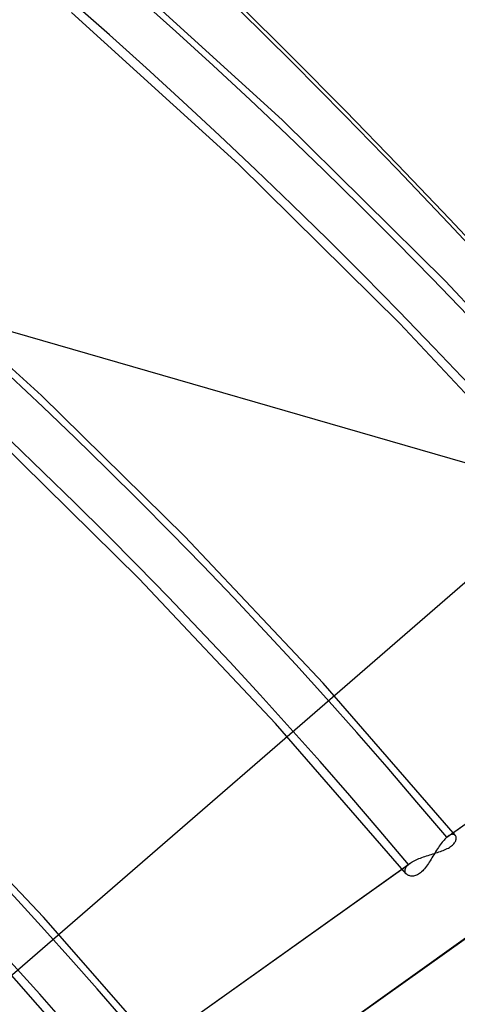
# Model space of a CAD drawing. Header units: millimetres. Extents: x -192 to 186, y -241 to 236.
# Tile 70 of 87: x 66 to 76, y 59 to 83. Entities that reach past the tile are written whole.
import ezdxf

# ---------------------------------------------------------------- set-up
doc = ezdxf.new("R2010")
doc.units = ezdxf.units.MM
doc.layers.add('MAIN-1', color=7, linetype='Continuous')
doc.layers.add('MAIN-2', color=7, linetype='Continuous')

msp = doc.modelspace()

# ---------------------------------------------------------------- linework, layer by layer
at = {"layer": 'MAIN-1'}
for centre, major_axis, start_param, end_param in [((-0.5, -0.433), (106.054, -122.46), 0.713724, 3.466968), ((-4.75, -4.114), (-100.489, 116.035), -2.427868, -0.857072), ((-40.5, -35.074), (-100.489, 116.035), -3.141592, -0.857072), ((-40.5, -35.074), (99.835, -115.279), 0, 2.284521)]:
    msp.add_ellipse(centre, major_axis=major_axis, ratio=0.75, start_param=start_param, end_param=end_param, dxfattribs=at)
at = {"layer": 'MAIN-2'}
for p, q in [((15.583, 89.716), (78.976, 71.416)), ((71.957, 80.543), (67.819, 84.309)), ((70.886, 79.456), (66.797, 83.176)), ((75.958, 76.594), (71.957, 80.543)), ((74.841, 75.555), (70.886, 79.456)), ((66.061, 73.792), (62.429, 77.082)), ((79.809, 72.476), (75.958, 76.594)), ((78.647, 71.487), (74.841, 75.555)), ((69.575, 70.343), (66.061, 73.792)), ((68.458, 69.305), (64.99, 72.705)), ((61.647, 56.408), (78.976, 71.416)), ((72.96, 66.747), (69.575, 70.343)), ((71.798, 65.759), (68.458, 69.305)), ((76.026, 63), (82.388, 67.525)), ((75.991, 62.972), (82.348, 67.494)), ((76.203, 63.016), (72.96, 66.747)), ((74.998, 62.08), (71.798, 65.759)), ((66.108, 61.019), (63.19, 64.093)), ((75.969, 62.953), (75.947, 62.93)), ((75.991, 62.972), (75.969, 62.953)), ((75.997, 62.978), (75.991, 62.972)), ((76.003, 62.983), (75.997, 62.978)), ((76.009, 62.987), (76.003, 62.983)), ((76.015, 62.992), (76.009, 62.987)), ((76.021, 62.996), (76.015, 62.992)), ((76.027, 63.001), (76.021, 62.996)), ((76.048, 63.014), (76.027, 63.001)), ((76.068, 63.026), (76.048, 63.014)), ((76.088, 63.035), (76.068, 63.026)), ((76.106, 63.041), (76.088, 63.035)), ((76.124, 63.044), (76.106, 63.041)), ((76.14, 63.045), (76.124, 63.044)), ((76.155, 63.044), (76.14, 63.045)), ((76.169, 63.04), (76.155, 63.044)), ((76.181, 63.035), (76.169, 63.04)), ((76.192, 63.027), (76.181, 63.035)), ((76.202, 63.018), (76.192, 63.027)), ((76.209, 63.008), (76.202, 63.018)), ((76.215, 62.996), (76.209, 63.008)), ((76.219, 62.984), (76.215, 62.996)), ((76.222, 62.97), (76.219, 62.984)), ((76.221, 62.923), (76.223, 62.939)), ((76.223, 62.955), (76.222, 62.97)), ((76.223, 62.939), (76.223, 62.955)), ((75.788, 62.724), (75.765, 62.69)), ((75.81, 62.758), (75.788, 62.724)), ((75.833, 62.791), (75.81, 62.758)), ((75.856, 62.822), (75.833, 62.791)), ((75.879, 62.852), (75.856, 62.822)), ((75.902, 62.88), (75.879, 62.852)), ((75.925, 62.906), (75.902, 62.88)), ((75.947, 62.93), (75.925, 62.906)), ((76.004, 62.695), (76.034, 62.71)), ((76.034, 62.71), (76.061, 62.726)), ((76.061, 62.726), (76.087, 62.743)), ((76.087, 62.743), (76.11, 62.76)), ((76.11, 62.76), (76.131, 62.778)), ((76.131, 62.778), (76.15, 62.796)), ((76.15, 62.796), (76.167, 62.814)), ((76.167, 62.814), (76.181, 62.833)), ((76.181, 62.833), (76.194, 62.852)), ((76.194, 62.852), (76.203, 62.87)), ((76.203, 62.87), (76.211, 62.888)), ((76.211, 62.888), (76.217, 62.906)), ((76.217, 62.906), (76.221, 62.923)), ((75.309, 62.45), (75.345, 62.464)), ((75.345, 62.464), (75.382, 62.478)), ((75.382, 62.478), (75.419, 62.492)), ((75.419, 62.492), (75.458, 62.505)), ((75.458, 62.505), (75.496, 62.518)), ((75.496, 62.518), (75.535, 62.53)), ((75.535, 62.53), (75.574, 62.542)), ((75.574, 62.542), (75.613, 62.554)), ((75.63, 62.47), (75.608, 62.434)), ((75.613, 62.554), (75.651, 62.566)), ((75.652, 62.507), (75.63, 62.47)), ((75.651, 62.566), (75.69, 62.578)), ((75.675, 62.544), (75.652, 62.507)), ((75.697, 62.581), (75.675, 62.544)), ((75.69, 62.578), (75.727, 62.59)), ((75.72, 62.618), (75.697, 62.581)), ((75.742, 62.654), (75.72, 62.618)), ((75.727, 62.59), (75.765, 62.602)), ((75.765, 62.69), (75.742, 62.654)), ((75.765, 62.602), (75.801, 62.614)), ((75.801, 62.614), (75.837, 62.626)), ((75.837, 62.626), (75.873, 62.639)), ((75.873, 62.639), (75.907, 62.652)), ((75.907, 62.652), (75.941, 62.665)), ((75.941, 62.665), (75.973, 62.68)), ((75.973, 62.68), (76.004, 62.695)), ((68.697, 57.784), (75.056, 62.307)), ((68.732, 57.812), (75.096, 62.338)), ((74.978, 62.205), (74.987, 62.225)), ((74.987, 62.225), (74.999, 62.245)), ((74.999, 62.245), (75.015, 62.266)), ((75.015, 62.266), (75.034, 62.287)), ((75.034, 62.287), (75.056, 62.307)), ((75.056, 62.307), (75.062, 62.313)), ((75.062, 62.313), (75.069, 62.318)), ((75.069, 62.318), (75.075, 62.323)), ((75.075, 62.323), (75.082, 62.328)), ((75.082, 62.328), (75.089, 62.333)), ((75.089, 62.333), (75.096, 62.339)), ((75.096, 62.339), (75.121, 62.356)), ((75.121, 62.356), (75.148, 62.372)), ((75.148, 62.372), (75.177, 62.389)), ((75.177, 62.389), (75.208, 62.405)), ((75.208, 62.405), (75.241, 62.42)), ((75.241, 62.42), (75.274, 62.435)), ((75.274, 62.435), (75.309, 62.45)), ((75.474, 62.232), (75.45, 62.203)), ((75.497, 62.263), (75.474, 62.232)), ((75.52, 62.295), (75.497, 62.263)), ((75.542, 62.329), (75.52, 62.295)), ((75.564, 62.363), (75.542, 62.329)), ((75.586, 62.398), (75.564, 62.363)), ((75.608, 62.434), (75.586, 62.398)), ((74.969, 62.166), (74.972, 62.185)), ((74.969, 62.147), (74.969, 62.166)), ((74.972, 62.129), (74.969, 62.147)), ((74.972, 62.185), (74.978, 62.205)), ((74.977, 62.113), (74.972, 62.129)), ((74.985, 62.097), (74.977, 62.113)), ((74.996, 62.082), (74.985, 62.097)), ((75.008, 62.07), (74.996, 62.082)), ((75.021, 62.058), (75.008, 62.07)), ((75.037, 62.048), (75.021, 62.058)), ((75.053, 62.04), (75.037, 62.048)), ((75.072, 62.033), (75.053, 62.04)), ((75.091, 62.027), (75.072, 62.033)), ((75.111, 62.023), (75.091, 62.027)), ((75.132, 62.021), (75.111, 62.023)), ((75.155, 62.021), (75.132, 62.021)), ((75.178, 62.023), (75.155, 62.021)), ((75.202, 62.027), (75.178, 62.023)), ((75.226, 62.034), (75.202, 62.027)), ((75.251, 62.043), (75.226, 62.034)), ((75.276, 62.054), (75.251, 62.043)), ((75.302, 62.068), (75.276, 62.054)), ((75.327, 62.084), (75.302, 62.068)), ((75.352, 62.103), (75.327, 62.084)), ((75.377, 62.125), (75.352, 62.103)), ((75.402, 62.149), (75.377, 62.125)), ((75.426, 62.175), (75.402, 62.149)), ((75.45, 62.203), (75.426, 62.175)), ((68.908, 57.83), (66.108, 61.019)), ((76.509, 60.539), (70.156, 56.021)), ((70.117, 55.99), (76.474, 60.511)), ((67.638, 56.97), (64.886, 60.096))]:
    msp.add_line(p, q, dxfattribs=at)
for centre, major_axis, start_param, end_param in [((3.828, 3.315), (-110.317, 127.383), -1.616769, -0.097375), ((3.828, 3.315), (109.319, -126.231), 1.524472, 3.04457), ((0, 0), (-105.399, 121.705), -2.427868, 0.713724), ((21.428, 18.557), (-84.76, 97.872), -1.607127, -0.107017), ((21.428, 18.557), (83.761, -96.719), 1.534887, 3.034154), ((21.428, 18.557), (-76.973, 88.88), -1.60355, -0.110594), ((21.428, 18.557), (75.974, -87.727), 1.538555, 3.030487), ((-4.25, -3.681), (-99.835, 115.279), -2.427868, -0.857072), ((21.428, 18.557), (-69.185, 79.888), -1.599167, -0.114977), ((21.428, 18.557), (68.187, -78.736), 1.543061, 3.025981), ((21.428, 18.557), (-61.398, 70.897), -1.59367, -0.120474), ((21.428, 18.557), (60.4, -69.744), 1.54873, 3.020312), ((21.428, 18.557), (-53.611, 61.905), -1.586575, -0.127569), ((21.428, 18.557), (52.613, -60.752), 1.553416, 3.015626)]:
    msp.add_ellipse(centre, major_axis=major_axis, ratio=0.75, start_param=start_param, end_param=end_param, dxfattribs=at)

doc.saveas('drawing.dxf')
